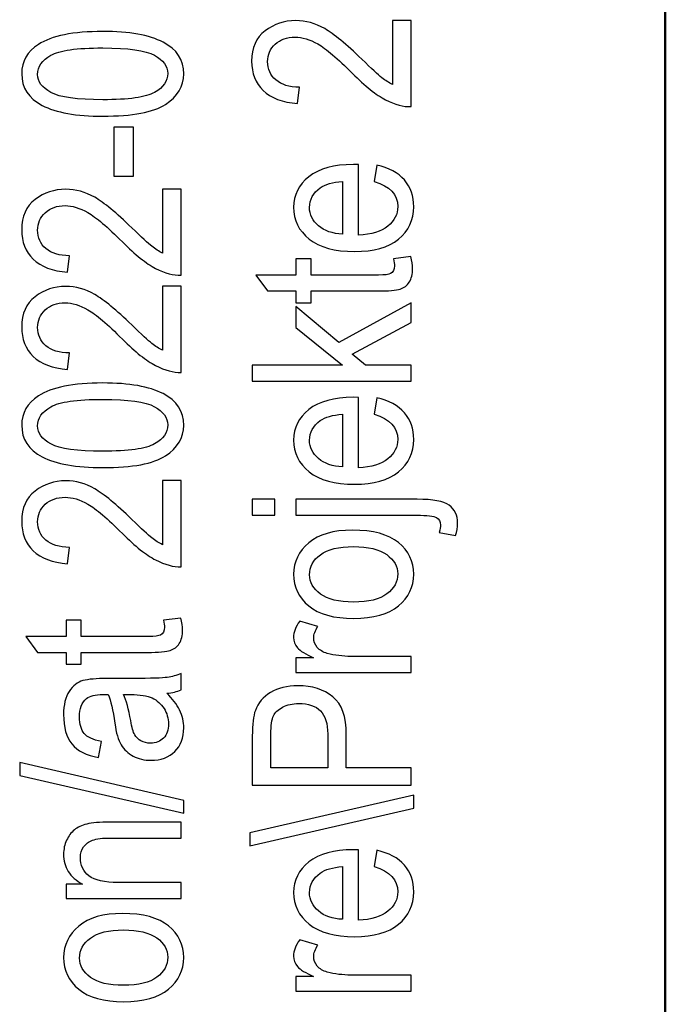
# Model space of a CAD drawing. Header units: centimetres. Extents: x -94 to 21, y -30 to 196.
# Tile 92 of 143: x -19.86 to -19.017, y 9.055 to 10.342. Entities that reach past the tile are written whole.
import ezdxf

# ---------------------------------------------------------------- set-up
doc = ezdxf.new("R2010")
doc.units = ezdxf.units.CM
doc.header["$MEASUREMENT"] = 0
doc.layers.add('Ebene 1', color=7, linetype='Continuous')

msp = doc.modelspace()

# ---------------------------------------------------------------- linework, layer by layer
at = {"layer": 'Ebene 1', "lineweight": 50}
msp.add_open_spline([(-19.01665, 6.89553), (-19.01665, 6.89553), (-19.01665, 35.5954), (-19.01665, 35.5954)], degree=3, dxfattribs=at)
at = {"layer": 'Ebene 1', "color": 136}
for points, knots in [([(-19.3733, 10.34121), (-19.3733, 10.34121), (-19.34896, 10.34121), (-19.34896, 10.34121), (-19.34896, 10.34121), (-19.34896, 10.22849), (-19.34896, 10.22849), (-19.35886, 10.2282), (-19.36997, 10.2312), (-19.38223, 10.23748), (-19.39445, 10.24375), (-19.40893, 10.25529), (-19.42564, 10.272), (-19.4451, 10.29156), (-19.46017, 10.30435), (-19.47079, 10.31039), (-19.48146, 10.31643), (-19.49136, 10.31947), (-19.50054, 10.31947), (-19.51111, 10.31947), (-19.51976, 10.31638), (-19.52642, 10.3102), (-19.53308, 10.30402), (-19.53642, 10.29639), (-19.53642, 10.28731), (-19.53642, 10.27755), (-19.53284, 10.26959), (-19.52565, 10.26336), (-19.51845, 10.25713), (-19.50812, 10.25399), (-19.49469, 10.25399), (-19.49469, 10.25399), (-19.4973, 10.23255), (-19.4973, 10.23255), (-19.5172, 10.23405), (-19.53217, 10.2397), (-19.54221, 10.2495), (-19.55225, 10.25925), (-19.55728, 10.2721), (-19.55728, 10.28808), (-19.55728, 10.30547), (-19.55143, 10.3186), (-19.53975, 10.32754), (-19.52801, 10.33648), (-19.51473, 10.34092), (-19.49981, 10.34092), (-19.48663, 10.34092), (-19.47398, 10.33744), (-19.46186, 10.33044), (-19.44969, 10.32344), (-19.43351, 10.3101), (-19.41328, 10.29054), (-19.40053, 10.27804), (-19.39184, 10.26997), (-19.3872, 10.26635), (-19.38257, 10.26268), (-19.37793, 10.25974), (-19.3733, 10.25747), (-19.3733, 10.25747), (-19.3733, 10.34121), (-19.3733, 10.34121)], [0, 0, 0, 0, 0.05, 0.05, 0.05, 0.1, 0.1, 0.1, 0.15, 0.15, 0.15, 0.2, 0.2, 0.2, 0.25, 0.25, 0.25, 0.3, 0.3, 0.3, 0.35, 0.35, 0.35, 0.4, 0.4, 0.4, 0.45, 0.45, 0.45, 0.5, 0.5, 0.5, 0.55, 0.55, 0.55, 0.6, 0.6, 0.6, 0.65, 0.65, 0.65, 0.7, 0.7, 0.7, 0.75, 0.75, 0.75, 0.8, 0.8, 0.8, 0.85, 0.85, 0.85, 0.9, 0.9, 0.9, 0.95, 0.95, 0.95, 1, 1, 1, 1]), ([(-19.75191, 10.21602), (-19.78668, 10.21602), (-19.81304, 10.22071), (-19.83096, 10.23007), (-19.84887, 10.23944), (-19.85786, 10.25325), (-19.85786, 10.2715), (-19.85786, 10.28768), (-19.85061, 10.30043), (-19.83608, 10.30975), (-19.8185, 10.32106), (-19.79045, 10.32671), (-19.75191, 10.32671), (-19.71729, 10.32671), (-19.69097, 10.32207), (-19.67301, 10.31274), (-19.65504, 10.30342), (-19.64606, 10.28956), (-19.64606, 10.27121), (-19.64606, 10.25504), (-19.65398, 10.24181), (-19.66982, 10.23147), (-19.68566, 10.22119), (-19.71304, 10.21602), (-19.75191, 10.21602)], [0, 0, 0, 0, 0.125, 0.125, 0.125, 0.25, 0.25, 0.25, 0.375, 0.375, 0.375, 0.5, 0.5, 0.5, 0.625, 0.625, 0.625, 0.75, 0.75, 0.75, 0.875, 0.875, 0.875, 1, 1, 1, 1]), ([(-19.75196, 10.23746), (-19.71825, 10.23746), (-19.69561, 10.2407), (-19.68416, 10.24712), (-19.67267, 10.25354), (-19.66692, 10.2618), (-19.66692, 10.27184), (-19.66692, 10.28136), (-19.67272, 10.28927), (-19.68436, 10.2957), (-19.69599, 10.30207), (-19.7185, 10.30526), (-19.75196, 10.30526), (-19.78581, 10.30526), (-19.80841, 10.30202), (-19.81985, 10.2956), (-19.8313, 10.28918), (-19.837, 10.28082), (-19.837, 10.27059), (-19.837, 10.26117), (-19.8312, 10.2533), (-19.81956, 10.24697), (-19.80793, 10.24065), (-19.78542, 10.23746), (-19.75196, 10.23746)], [0, 0, 0, 0, 0.125, 0.125, 0.125, 0.25, 0.25, 0.25, 0.375, 0.375, 0.375, 0.5, 0.5, 0.5, 0.625, 0.625, 0.625, 0.75, 0.75, 0.75, 0.875, 0.875, 0.875, 1, 1, 1, 1]), ([(-19.71183, 10.13778), (-19.71183, 10.13778), (-19.73733, 10.13778), (-19.73733, 10.13778), (-19.73733, 10.13778), (-19.73733, 10.20181), (-19.73733, 10.20181), (-19.73733, 10.20181), (-19.71183, 10.20181), (-19.71183, 10.20181), (-19.71183, 10.20181), (-19.71183, 10.13778), (-19.71183, 10.13778)], [0, 0, 0, 0, 0.25, 0.25, 0.25, 0.5, 0.5, 0.5, 0.75, 0.75, 0.75, 1, 1, 1, 1]), ([(-19.39706, 10.1307), (-19.39706, 10.1307), (-19.39387, 10.15214), (-19.39387, 10.15214), (-19.37788, 10.14856), (-19.36581, 10.14204), (-19.3577, 10.13268), (-19.34954, 10.12326), (-19.34548, 10.11162), (-19.34548, 10.09776), (-19.34548, 10.08027), (-19.3521, 10.06617), (-19.36538, 10.05536), (-19.37861, 10.04454), (-19.39773, 10.03913), (-19.42274, 10.03913), (-19.44868, 10.03913), (-19.46843, 10.04459), (-19.48209, 10.0555), (-19.49571, 10.06642), (-19.50252, 10.08018), (-19.50252, 10.09694), (-19.50252, 10.11288), (-19.49585, 10.12621), (-19.48248, 10.13688), (-19.4691, 10.1475), (-19.44974, 10.15286), (-19.42439, 10.15286), (-19.42439, 10.15286), (-19.41763, 10.15272), (-19.41763, 10.15272), (-19.41763, 10.15272), (-19.41763, 10.06057), (-19.41763, 10.06057), (-19.40068, 10.06144), (-19.38788, 10.06535), (-19.37929, 10.07235), (-19.37064, 10.07936), (-19.36634, 10.08787), (-19.36634, 10.09791), (-19.36634, 10.1136), (-19.37658, 10.12456), (-19.39706, 10.1307)], [0, 0, 0, 0, 0.0714286, 0.0714286, 0.0714286, 0.1428571, 0.1428571, 0.1428571, 0.2142857, 0.2142857, 0.2142857, 0.2857143, 0.2857143, 0.2857143, 0.3571429, 0.3571429, 0.3571429, 0.4285714, 0.4285714, 0.4285714, 0.5, 0.5, 0.5, 0.5714286, 0.5714286, 0.5714286, 0.6428571, 0.6428571, 0.6428571, 0.7142857, 0.7142857, 0.7142857, 0.7857143, 0.7857143, 0.7857143, 0.8571429, 0.8571429, 0.8571429, 0.9285714, 0.9285714, 0.9285714, 1, 1, 1, 1]), ([(-19.43849, 10.06183), (-19.43849, 10.06183), (-19.43849, 10.1307), (-19.43849, 10.1307), (-19.45152, 10.12973), (-19.46123, 10.12698), (-19.46765, 10.12234), (-19.47697, 10.11563), (-19.48166, 10.10708), (-19.48166, 10.0967), (-19.48166, 10.08733), (-19.47774, 10.07936), (-19.46997, 10.07274), (-19.4622, 10.06613), (-19.45172, 10.0625), (-19.43849, 10.06183)], [0, 0, 0, 0, 0.2, 0.2, 0.2, 0.4, 0.4, 0.4, 0.6, 0.6, 0.6, 0.8, 0.8, 0.8, 1, 1, 1, 1]), ([(-19.67388, 10.12083), (-19.67388, 10.12083), (-19.64954, 10.12083), (-19.64954, 10.12083), (-19.64954, 10.12083), (-19.64954, 10.00811), (-19.64954, 10.00811), (-19.65944, 10.00782), (-19.67055, 10.01082), (-19.68281, 10.0171), (-19.69503, 10.02337), (-19.70951, 10.03491), (-19.72622, 10.05162), (-19.74568, 10.07118), (-19.76075, 10.08397), (-19.77137, 10.09002), (-19.78204, 10.09606), (-19.79194, 10.0991), (-19.80112, 10.0991), (-19.81169, 10.0991), (-19.82034, 10.09601), (-19.827, 10.08983), (-19.83366, 10.08364), (-19.837, 10.07601), (-19.837, 10.06693), (-19.837, 10.05717), (-19.83342, 10.04921), (-19.82623, 10.04298), (-19.81903, 10.03675), (-19.8087, 10.03361), (-19.79527, 10.03361), (-19.79527, 10.03361), (-19.79788, 10.01217), (-19.79788, 10.01217), (-19.81778, 10.01367), (-19.83275, 10.01932), (-19.84279, 10.02912), (-19.85283, 10.03887), (-19.85786, 10.05172), (-19.85786, 10.0677), (-19.85786, 10.0851), (-19.85201, 10.09823), (-19.84033, 10.10716), (-19.82859, 10.1161), (-19.81531, 10.12054), (-19.80039, 10.12054), (-19.78721, 10.12054), (-19.77456, 10.11706), (-19.76244, 10.11006), (-19.75027, 10.10306), (-19.73409, 10.08973), (-19.71386, 10.07016), (-19.70111, 10.05766), (-19.69242, 10.04959), (-19.68778, 10.04597), (-19.68315, 10.0423), (-19.67851, 10.03936), (-19.67388, 10.03709), (-19.67388, 10.03709), (-19.67388, 10.12083), (-19.67388, 10.12083)], [0, 0, 0, 0, 0.05, 0.05, 0.05, 0.1, 0.1, 0.1, 0.15, 0.15, 0.15, 0.2, 0.2, 0.2, 0.25, 0.25, 0.25, 0.3, 0.3, 0.3, 0.35, 0.35, 0.35, 0.4, 0.4, 0.4, 0.45, 0.45, 0.45, 0.5, 0.5, 0.5, 0.55, 0.55, 0.55, 0.6, 0.6, 0.6, 0.65, 0.65, 0.65, 0.7, 0.7, 0.7, 0.75, 0.75, 0.75, 0.8, 0.8, 0.8, 0.85, 0.85, 0.85, 0.9, 0.9, 0.9, 0.95, 0.95, 0.95, 1, 1, 1, 1]), ([(-19.37185, 10.02957), (-19.37185, 10.02957), (-19.34925, 10.03247), (-19.34925, 10.03247), (-19.3477, 10.02667), (-19.34693, 10.02146), (-19.34693, 10.01682), (-19.34693, 10.00953), (-19.34838, 10.00369), (-19.35128, 9.9992), (-19.35413, 9.99476), (-19.35809, 9.99171), (-19.36311, 9.99007), (-19.36808, 9.98838), (-19.37808, 9.98756), (-19.393, 9.98756), (-19.393, 9.98756), (-19.47963, 9.98756), (-19.47963, 9.98756), (-19.47963, 9.98756), (-19.47963, 9.97221), (-19.47963, 9.97221), (-19.47963, 9.97221), (-19.49933, 9.97221), (-19.49933, 9.97221), (-19.49933, 9.97221), (-19.49933, 9.98756), (-19.49933, 9.98756), (-19.49933, 9.98756), (-19.53642, 9.98756), (-19.53642, 9.98756), (-19.53642, 9.98756), (-19.55177, 10.00842), (-19.55177, 10.00842), (-19.55177, 10.00842), (-19.49933, 10.00842), (-19.49933, 10.00842), (-19.49933, 10.00842), (-19.49933, 10.02957), (-19.49933, 10.02957), (-19.49933, 10.02957), (-19.47963, 10.02957), (-19.47963, 10.02957), (-19.47963, 10.02957), (-19.47963, 10.00842), (-19.47963, 10.00842), (-19.47963, 10.00842), (-19.39155, 10.00842), (-19.39155, 10.00842), (-19.38339, 10.00842), (-19.37817, 10.00905), (-19.37581, 10.01026), (-19.37238, 10.01204), (-19.37069, 10.01542), (-19.37069, 10.02035), (-19.37069, 10.02272), (-19.37108, 10.02581), (-19.37185, 10.02957)], [0, 0, 0, 0, 0.0526316, 0.0526316, 0.0526316, 0.1052632, 0.1052632, 0.1052632, 0.1578947, 0.1578947, 0.1578947, 0.2105263, 0.2105263, 0.2105263, 0.2631579, 0.2631579, 0.2631579, 0.3157895, 0.3157895, 0.3157895, 0.3684211, 0.3684211, 0.3684211, 0.4210526, 0.4210526, 0.4210526, 0.4736842, 0.4736842, 0.4736842, 0.5263158, 0.5263158, 0.5263158, 0.5789474, 0.5789474, 0.5789474, 0.6315789, 0.6315789, 0.6315789, 0.6842105, 0.6842105, 0.6842105, 0.7368421, 0.7368421, 0.7368421, 0.7894737, 0.7894737, 0.7894737, 0.8421053, 0.8421053, 0.8421053, 0.8947368, 0.8947368, 0.8947368, 0.9473684, 0.9473684, 0.9473684, 1, 1, 1, 1]), ([(-19.67388, 9.9938), (-19.67388, 9.9938), (-19.64954, 9.9938), (-19.64954, 9.9938), (-19.64954, 9.9938), (-19.64954, 9.88108), (-19.64954, 9.88108), (-19.65944, 9.88079), (-19.67055, 9.88379), (-19.68281, 9.89007), (-19.69503, 9.89634), (-19.70951, 9.90788), (-19.72622, 9.92459), (-19.74568, 9.94415), (-19.76075, 9.95694), (-19.77137, 9.96298), (-19.78204, 9.96903), (-19.79194, 9.97207), (-19.80112, 9.97207), (-19.81169, 9.97207), (-19.82034, 9.96898), (-19.827, 9.96279), (-19.83366, 9.95661), (-19.837, 9.94898), (-19.837, 9.9399), (-19.837, 9.93014), (-19.83342, 9.92218), (-19.82623, 9.91595), (-19.81903, 9.90972), (-19.8087, 9.90658), (-19.79527, 9.90658), (-19.79527, 9.90658), (-19.79788, 9.88514), (-19.79788, 9.88514), (-19.81778, 9.88664), (-19.83275, 9.89229), (-19.84279, 9.90209), (-19.85283, 9.91184), (-19.85786, 9.92469), (-19.85786, 9.94067), (-19.85786, 9.95806), (-19.85201, 9.9712), (-19.84033, 9.98013), (-19.82859, 9.98907), (-19.81531, 9.99351), (-19.80039, 9.99351), (-19.78721, 9.99351), (-19.77456, 9.99003), (-19.76244, 9.98303), (-19.75027, 9.97603), (-19.73409, 9.96269), (-19.71386, 9.94313), (-19.70111, 9.93063), (-19.69242, 9.92256), (-19.68778, 9.91894), (-19.68315, 9.91527), (-19.67851, 9.91233), (-19.67388, 9.91006), (-19.67388, 9.91006), (-19.67388, 9.9938), (-19.67388, 9.9938)], [0, 0, 0, 0, 0.05, 0.05, 0.05, 0.1, 0.1, 0.1, 0.15, 0.15, 0.15, 0.2, 0.2, 0.2, 0.25, 0.25, 0.25, 0.3, 0.3, 0.3, 0.35, 0.35, 0.35, 0.4, 0.4, 0.4, 0.45, 0.45, 0.45, 0.5, 0.5, 0.5, 0.55, 0.55, 0.55, 0.6, 0.6, 0.6, 0.65, 0.65, 0.65, 0.7, 0.7, 0.7, 0.75, 0.75, 0.75, 0.8, 0.8, 0.8, 0.85, 0.85, 0.85, 0.9, 0.9, 0.9, 0.95, 0.95, 0.95, 1, 1, 1, 1]), ([(-19.34896, 9.86976), (-19.34896, 9.86976), (-19.55641, 9.86976), (-19.55641, 9.86976), (-19.55641, 9.86976), (-19.55641, 9.89062), (-19.55641, 9.89062), (-19.55641, 9.89062), (-19.43858, 9.89062), (-19.43858, 9.89062), (-19.43858, 9.89062), (-19.49933, 9.94001), (-19.49933, 9.94001), (-19.49933, 9.94001), (-19.49933, 9.9672), (-19.49933, 9.9672), (-19.49933, 9.9672), (-19.44351, 9.92007), (-19.44351, 9.92007), (-19.44351, 9.92007), (-19.34896, 9.97189), (-19.34896, 9.97189), (-19.34896, 9.97189), (-19.34896, 9.94629), (-19.34896, 9.94629), (-19.34896, 9.94629), (-19.42584, 9.90515), (-19.42584, 9.90515), (-19.42584, 9.90515), (-19.4086, 9.89062), (-19.4086, 9.89062), (-19.4086, 9.89062), (-19.34896, 9.89062), (-19.34896, 9.89062), (-19.34896, 9.89062), (-19.34896, 9.86976), (-19.34896, 9.86976)], [0, 0, 0, 0, 0.0833333, 0.0833333, 0.0833333, 0.1666667, 0.1666667, 0.1666667, 0.25, 0.25, 0.25, 0.3333333, 0.3333333, 0.3333333, 0.4166667, 0.4166667, 0.4166667, 0.5, 0.5, 0.5, 0.5833333, 0.5833333, 0.5833333, 0.6666667, 0.6666667, 0.6666667, 0.75, 0.75, 0.75, 0.8333333, 0.8333333, 0.8333333, 0.9166667, 0.9166667, 0.9166667, 1, 1, 1, 1]), ([(-19.75191, 9.75666), (-19.78668, 9.75666), (-19.81304, 9.76135), (-19.83096, 9.77071), (-19.84887, 9.78008), (-19.85786, 9.79389), (-19.85786, 9.81214), (-19.85786, 9.82832), (-19.85061, 9.84107), (-19.83608, 9.8504), (-19.8185, 9.8617), (-19.79045, 9.86735), (-19.75191, 9.86735), (-19.71729, 9.86735), (-19.69097, 9.86271), (-19.67301, 9.85339), (-19.65504, 9.84406), (-19.64606, 9.8302), (-19.64606, 9.81185), (-19.64606, 9.79568), (-19.65398, 9.78245), (-19.66982, 9.77211), (-19.68566, 9.76183), (-19.71304, 9.75666), (-19.75191, 9.75666)], [0, 0, 0, 0, 0.125, 0.125, 0.125, 0.25, 0.25, 0.25, 0.375, 0.375, 0.375, 0.5, 0.5, 0.5, 0.625, 0.625, 0.625, 0.75, 0.75, 0.75, 0.875, 0.875, 0.875, 1, 1, 1, 1]), ([(-19.75196, 9.7781), (-19.71825, 9.7781), (-19.69561, 9.78134), (-19.68416, 9.78776), (-19.67267, 9.79418), (-19.66692, 9.80244), (-19.66692, 9.81248), (-19.66692, 9.822), (-19.67272, 9.82991), (-19.68436, 9.83634), (-19.69599, 9.84271), (-19.7185, 9.8459), (-19.75196, 9.8459), (-19.78581, 9.8459), (-19.80841, 9.84266), (-19.81985, 9.83624), (-19.8313, 9.82982), (-19.837, 9.82146), (-19.837, 9.81123), (-19.837, 9.80181), (-19.8312, 9.79394), (-19.81956, 9.78761), (-19.80793, 9.78129), (-19.78542, 9.7781), (-19.75196, 9.7781)], [0, 0, 0, 0, 0.125, 0.125, 0.125, 0.25, 0.25, 0.25, 0.375, 0.375, 0.375, 0.5, 0.5, 0.5, 0.625, 0.625, 0.625, 0.75, 0.75, 0.75, 0.875, 0.875, 0.875, 1, 1, 1, 1]), ([(-19.39706, 9.82646), (-19.39706, 9.82646), (-19.39387, 9.8479), (-19.39387, 9.8479), (-19.37788, 9.84432), (-19.36581, 9.8378), (-19.3577, 9.82844), (-19.34954, 9.81902), (-19.34548, 9.80738), (-19.34548, 9.79352), (-19.34548, 9.77604), (-19.3521, 9.76194), (-19.36538, 9.75113), (-19.37861, 9.74031), (-19.39773, 9.7349), (-19.42274, 9.7349), (-19.44868, 9.7349), (-19.46843, 9.74036), (-19.48209, 9.75127), (-19.49571, 9.76219), (-19.50252, 9.77595), (-19.50252, 9.7927), (-19.50252, 9.80864), (-19.49585, 9.82197), (-19.48248, 9.83264), (-19.4691, 9.84326), (-19.44974, 9.84862), (-19.42439, 9.84862), (-19.42439, 9.84862), (-19.41763, 9.84848), (-19.41763, 9.84848), (-19.41763, 9.84848), (-19.41763, 9.75634), (-19.41763, 9.75634), (-19.40068, 9.75721), (-19.38788, 9.76112), (-19.37929, 9.76812), (-19.37064, 9.77513), (-19.36634, 9.78363), (-19.36634, 9.79367), (-19.36634, 9.80936), (-19.37658, 9.82032), (-19.39706, 9.82646)], [0, 0, 0, 0, 0.0714286, 0.0714286, 0.0714286, 0.1428571, 0.1428571, 0.1428571, 0.2142857, 0.2142857, 0.2142857, 0.2857143, 0.2857143, 0.2857143, 0.3571429, 0.3571429, 0.3571429, 0.4285714, 0.4285714, 0.4285714, 0.5, 0.5, 0.5, 0.5714286, 0.5714286, 0.5714286, 0.6428571, 0.6428571, 0.6428571, 0.7142857, 0.7142857, 0.7142857, 0.7857143, 0.7857143, 0.7857143, 0.8571429, 0.8571429, 0.8571429, 0.9285714, 0.9285714, 0.9285714, 1, 1, 1, 1]), ([(-19.43849, 9.7576), (-19.43849, 9.7576), (-19.43849, 9.82646), (-19.43849, 9.82646), (-19.45152, 9.82549), (-19.46123, 9.82274), (-19.46765, 9.8181), (-19.47697, 9.81139), (-19.48166, 9.80284), (-19.48166, 9.79246), (-19.48166, 9.78309), (-19.47774, 9.77513), (-19.46997, 9.76851), (-19.4622, 9.7619), (-19.45172, 9.75827), (-19.43849, 9.7576)], [0, 0, 0, 0, 0.2, 0.2, 0.2, 0.4, 0.4, 0.4, 0.6, 0.6, 0.6, 0.8, 0.8, 0.8, 1, 1, 1, 1]), ([(-19.67388, 9.73974), (-19.67388, 9.73974), (-19.64954, 9.73974), (-19.64954, 9.73974), (-19.64954, 9.73974), (-19.64954, 9.62702), (-19.64954, 9.62702), (-19.65944, 9.62673), (-19.67055, 9.62973), (-19.68281, 9.63601), (-19.69503, 9.64228), (-19.70951, 9.65382), (-19.72622, 9.67053), (-19.74568, 9.69009), (-19.76075, 9.70288), (-19.77137, 9.70892), (-19.78204, 9.71496), (-19.79194, 9.718), (-19.80112, 9.718), (-19.81169, 9.718), (-19.82034, 9.71491), (-19.827, 9.70873), (-19.83366, 9.70255), (-19.837, 9.69492), (-19.837, 9.68584), (-19.837, 9.67608), (-19.83342, 9.66812), (-19.82623, 9.66189), (-19.81903, 9.65566), (-19.8087, 9.65252), (-19.79527, 9.65252), (-19.79527, 9.65252), (-19.79788, 9.63108), (-19.79788, 9.63108), (-19.81778, 9.63258), (-19.83275, 9.63823), (-19.84279, 9.64803), (-19.85283, 9.65778), (-19.85786, 9.67063), (-19.85786, 9.68661), (-19.85786, 9.704), (-19.85201, 9.71713), (-19.84033, 9.72606), (-19.82859, 9.73501), (-19.81531, 9.73945), (-19.80039, 9.73945), (-19.78721, 9.73945), (-19.77456, 9.73597), (-19.76244, 9.72896), (-19.75027, 9.72196), (-19.73409, 9.70863), (-19.71386, 9.68907), (-19.70111, 9.67657), (-19.69242, 9.6685), (-19.68778, 9.66488), (-19.68315, 9.66121), (-19.67851, 9.65827), (-19.67388, 9.656), (-19.67388, 9.656), (-19.67388, 9.73974), (-19.67388, 9.73974)], [0, 0, 0, 0, 0.05, 0.05, 0.05, 0.1, 0.1, 0.1, 0.15, 0.15, 0.15, 0.2, 0.2, 0.2, 0.25, 0.25, 0.25, 0.3, 0.3, 0.3, 0.35, 0.35, 0.35, 0.4, 0.4, 0.4, 0.45, 0.45, 0.45, 0.5, 0.5, 0.5, 0.55, 0.55, 0.55, 0.6, 0.6, 0.6, 0.65, 0.65, 0.65, 0.7, 0.7, 0.7, 0.75, 0.75, 0.75, 0.8, 0.8, 0.8, 0.85, 0.85, 0.85, 0.9, 0.9, 0.9, 0.95, 0.95, 0.95, 1, 1, 1, 1]), ([(-19.52714, 9.69446), (-19.52714, 9.69446), (-19.55641, 9.69446), (-19.55641, 9.69446), (-19.55641, 9.69446), (-19.55641, 9.71532), (-19.55641, 9.71532), (-19.55641, 9.71532), (-19.52714, 9.71532), (-19.52714, 9.71532), (-19.52714, 9.71532), (-19.52714, 9.69446), (-19.52714, 9.69446)], [0, 0, 0, 0, 0.25, 0.25, 0.25, 0.5, 0.5, 0.5, 0.75, 0.75, 0.75, 1, 1, 1, 1]), ([(-19.29072, 9.6678), (-19.29072, 9.6678), (-19.31241, 9.67186), (-19.31241, 9.67186), (-19.3111, 9.67601), (-19.31043, 9.67929), (-19.31043, 9.68166), (-19.31043, 9.6861), (-19.31216, 9.68939), (-19.31564, 9.69141), (-19.31917, 9.69344), (-19.32771, 9.69446), (-19.34143, 9.69446), (-19.34143, 9.69446), (-19.49933, 9.69446), (-19.49933, 9.69446), (-19.49933, 9.69446), (-19.49933, 9.71532), (-19.49933, 9.71532), (-19.49933, 9.71532), (-19.3409, 9.71532), (-19.3409, 9.71532), (-19.32042, 9.71532), (-19.30651, 9.71271), (-19.29917, 9.70745), (-19.29179, 9.70218), (-19.28812, 9.69446), (-19.28812, 9.68432), (-19.28812, 9.67862), (-19.28899, 9.67311), (-19.29072, 9.6678)], [0, 0, 0, 0, 0.1, 0.1, 0.1, 0.2, 0.2, 0.2, 0.3, 0.3, 0.3, 0.4, 0.4, 0.4, 0.5, 0.5, 0.5, 0.6, 0.6, 0.6, 0.7, 0.7, 0.7, 0.8, 0.8, 0.8, 0.9, 0.9, 0.9, 1, 1, 1, 1]), ([(-19.424, 9.5596), (-19.44993, 9.5596), (-19.46949, 9.56506), (-19.48272, 9.57592), (-19.4959, 9.58679), (-19.50252, 9.6006), (-19.50252, 9.61727), (-19.50252, 9.63369), (-19.4959, 9.64735), (-19.48272, 9.65841), (-19.46949, 9.66942), (-19.45046, 9.67493), (-19.42555, 9.67493), (-19.3986, 9.67493), (-19.37851, 9.66952), (-19.36528, 9.65865), (-19.3521, 9.64784), (-19.34548, 9.63403), (-19.34548, 9.61727), (-19.34548, 9.60079), (-19.3521, 9.58703), (-19.36538, 9.57607), (-19.37861, 9.56511), (-19.39817, 9.5596), (-19.424, 9.5596)], [0, 0, 0, 0, 0.125, 0.125, 0.125, 0.25, 0.25, 0.25, 0.375, 0.375, 0.375, 0.5, 0.5, 0.5, 0.625, 0.625, 0.625, 0.75, 0.75, 0.75, 0.875, 0.875, 0.875, 1, 1, 1, 1]), ([(-19.4241, 9.58104), (-19.40459, 9.58104), (-19.3901, 9.58457), (-19.38059, 9.59162), (-19.37108, 9.59867), (-19.36634, 9.60741), (-19.36634, 9.61785), (-19.36634, 9.6276), (-19.37112, 9.63601), (-19.38073, 9.64301), (-19.39034, 9.65001), (-19.40478, 9.65349), (-19.4241, 9.65349), (-19.44346, 9.65349), (-19.4579, 9.64996), (-19.46741, 9.64291), (-19.47692, 9.63586), (-19.48166, 9.62712), (-19.48166, 9.61669), (-19.48166, 9.60683), (-19.47688, 9.59843), (-19.46731, 9.59147), (-19.4578, 9.58452), (-19.44336, 9.58104), (-19.4241, 9.58104)], [0, 0, 0, 0, 0.125, 0.125, 0.125, 0.25, 0.25, 0.25, 0.375, 0.375, 0.375, 0.5, 0.5, 0.5, 0.625, 0.625, 0.625, 0.75, 0.75, 0.75, 0.875, 0.875, 0.875, 1, 1, 1, 1]), ([(-19.67243, 9.55722), (-19.67243, 9.55722), (-19.64983, 9.56012), (-19.64983, 9.56012), (-19.64828, 9.55432), (-19.64751, 9.54911), (-19.64751, 9.54447), (-19.64751, 9.53718), (-19.64896, 9.53134), (-19.65186, 9.52685), (-19.65471, 9.52241), (-19.65867, 9.51936), (-19.66369, 9.51772), (-19.66866, 9.51603), (-19.67866, 9.51521), (-19.69358, 9.51521), (-19.69358, 9.51521), (-19.78021, 9.51521), (-19.78021, 9.51521), (-19.78021, 9.51521), (-19.78021, 9.49986), (-19.78021, 9.49986), (-19.78021, 9.49986), (-19.79991, 9.49986), (-19.79991, 9.49986), (-19.79991, 9.49986), (-19.79991, 9.51521), (-19.79991, 9.51521), (-19.79991, 9.51521), (-19.837, 9.51521), (-19.837, 9.51521), (-19.837, 9.51521), (-19.85235, 9.53607), (-19.85235, 9.53607), (-19.85235, 9.53607), (-19.79991, 9.53607), (-19.79991, 9.53607), (-19.79991, 9.53607), (-19.79991, 9.55722), (-19.79991, 9.55722), (-19.79991, 9.55722), (-19.78021, 9.55722), (-19.78021, 9.55722), (-19.78021, 9.55722), (-19.78021, 9.53607), (-19.78021, 9.53607), (-19.78021, 9.53607), (-19.69213, 9.53607), (-19.69213, 9.53607), (-19.68397, 9.53607), (-19.67875, 9.5367), (-19.67639, 9.53791), (-19.67296, 9.53969), (-19.67127, 9.54307), (-19.67127, 9.548), (-19.67127, 9.55037), (-19.67166, 9.55346), (-19.67243, 9.55722)], [0, 0, 0, 0, 0.0526316, 0.0526316, 0.0526316, 0.1052632, 0.1052632, 0.1052632, 0.1578947, 0.1578947, 0.1578947, 0.2105263, 0.2105263, 0.2105263, 0.2631579, 0.2631579, 0.2631579, 0.3157895, 0.3157895, 0.3157895, 0.3684211, 0.3684211, 0.3684211, 0.4210526, 0.4210526, 0.4210526, 0.4736842, 0.4736842, 0.4736842, 0.5263158, 0.5263158, 0.5263158, 0.5789474, 0.5789474, 0.5789474, 0.6315789, 0.6315789, 0.6315789, 0.6842105, 0.6842105, 0.6842105, 0.7368421, 0.7368421, 0.7368421, 0.7894737, 0.7894737, 0.7894737, 0.8421053, 0.8421053, 0.8421053, 0.8947368, 0.8947368, 0.8947368, 0.9473684, 0.9473684, 0.9473684, 1, 1, 1, 1]), ([(-19.34896, 9.48913), (-19.34896, 9.48913), (-19.49933, 9.48913), (-19.49933, 9.48913), (-19.49933, 9.48913), (-19.49933, 9.50797), (-19.49933, 9.50797), (-19.49933, 9.50797), (-19.4763, 9.50797), (-19.4763, 9.50797), (-19.48687, 9.5128), (-19.49387, 9.51719), (-19.49735, 9.5212), (-19.50078, 9.52521), (-19.50252, 9.5297), (-19.50252, 9.53472), (-19.50252, 9.54167), (-19.49981, 9.54882), (-19.4944, 9.55606), (-19.4944, 9.55606), (-19.47065, 9.54911), (-19.47065, 9.54911), (-19.47432, 9.54389), (-19.47615, 9.53887), (-19.47615, 9.53395), (-19.47615, 9.5295), (-19.47461, 9.52545), (-19.47147, 9.52178), (-19.46838, 9.51806), (-19.46403, 9.51545), (-19.45848, 9.51396), (-19.44877, 9.5113), (-19.43849, 9.51), (-19.42753, 9.51), (-19.42753, 9.51), (-19.34896, 9.51), (-19.34896, 9.51), (-19.34896, 9.51), (-19.34896, 9.48913), (-19.34896, 9.48913)], [0, 0, 0, 0, 0.0769231, 0.0769231, 0.0769231, 0.1538462, 0.1538462, 0.1538462, 0.2307692, 0.2307692, 0.2307692, 0.3076923, 0.3076923, 0.3076923, 0.3846154, 0.3846154, 0.3846154, 0.4615385, 0.4615385, 0.4615385, 0.5384615, 0.5384615, 0.5384615, 0.6153846, 0.6153846, 0.6153846, 0.6923077, 0.6923077, 0.6923077, 0.7692308, 0.7692308, 0.7692308, 0.8461538, 0.8461538, 0.8461538, 0.9230769, 0.9230769, 0.9230769, 1, 1, 1, 1]), ([(-19.66803, 9.46174), (-19.66074, 9.45474), (-19.65529, 9.4475), (-19.65162, 9.43996), (-19.6479, 9.43238), (-19.64606, 9.42456), (-19.64606, 9.41645), (-19.64606, 9.4036), (-19.64993, 9.39336), (-19.6577, 9.38574), (-19.66543, 9.37805), (-19.67586, 9.37423), (-19.68899, 9.37423), (-19.69768, 9.37423), (-19.70536, 9.37602), (-19.71207, 9.37964), (-19.71879, 9.38322), (-19.72405, 9.38815), (-19.72782, 9.39438), (-19.73158, 9.40061), (-19.73438, 9.41007), (-19.73617, 9.42272), (-19.73858, 9.43972), (-19.74148, 9.45223), (-19.74486, 9.46015), (-19.74486, 9.46015), (-19.75138, 9.46029), (-19.75138, 9.46029), (-19.76171, 9.46029), (-19.76896, 9.45846), (-19.77316, 9.45479), (-19.77919, 9.44962), (-19.78224, 9.44165), (-19.78224, 9.43093), (-19.78224, 9.42123), (-19.78021, 9.41398), (-19.7762, 9.40915), (-19.77219, 9.40437), (-19.76461, 9.40085), (-19.75355, 9.39858), (-19.75355, 9.39858), (-19.75732, 9.37771), (-19.75732, 9.37771), (-19.7733, 9.38065), (-19.78489, 9.38656), (-19.79218, 9.39549), (-19.79948, 9.40442), (-19.8031, 9.41722), (-19.8031, 9.43383), (-19.8031, 9.44677), (-19.80068, 9.45691), (-19.79581, 9.4643), (-19.79098, 9.47164), (-19.78494, 9.47632), (-19.77779, 9.47826), (-19.7706, 9.48019), (-19.76017, 9.48115), (-19.74641, 9.48115), (-19.74641, 9.48115), (-19.71246, 9.48115), (-19.71246, 9.48115), (-19.6887, 9.48115), (-19.67373, 9.48159), (-19.66755, 9.4825), (-19.66142, 9.48337), (-19.65538, 9.48516), (-19.64954, 9.48782), (-19.64954, 9.48782), (-19.64954, 9.46609), (-19.64954, 9.46609), (-19.65471, 9.46387), (-19.66089, 9.46242), (-19.66803, 9.46174)], [0, 0, 0, 0, 0.0416667, 0.0416667, 0.0416667, 0.0833333, 0.0833333, 0.0833333, 0.125, 0.125, 0.125, 0.1666667, 0.1666667, 0.1666667, 0.2083333, 0.2083333, 0.2083333, 0.25, 0.25, 0.25, 0.2916667, 0.2916667, 0.2916667, 0.3333333, 0.3333333, 0.3333333, 0.375, 0.375, 0.375, 0.4166667, 0.4166667, 0.4166667, 0.4583333, 0.4583333, 0.4583333, 0.5, 0.5, 0.5, 0.5416667, 0.5416667, 0.5416667, 0.5833333, 0.5833333, 0.5833333, 0.625, 0.625, 0.625, 0.6666667, 0.6666667, 0.6666667, 0.7083333, 0.7083333, 0.7083333, 0.75, 0.75, 0.75, 0.7916667, 0.7916667, 0.7916667, 0.8333333, 0.8333333, 0.8333333, 0.875, 0.875, 0.875, 0.9166667, 0.9166667, 0.9166667, 0.9583333, 0.9583333, 0.9583333, 1, 1, 1, 1]), ([(-19.34896, 9.34178), (-19.34896, 9.34178), (-19.55641, 9.34178), (-19.55641, 9.34178), (-19.55641, 9.34178), (-19.55641, 9.40592), (-19.55641, 9.40592), (-19.55641, 9.42103), (-19.5551, 9.43214), (-19.55245, 9.43934), (-19.54887, 9.44914), (-19.54226, 9.45696), (-19.53255, 9.4628), (-19.52285, 9.46865), (-19.51092, 9.47159), (-19.49682, 9.47159), (-19.47818, 9.47159), (-19.46297, 9.46681), (-19.45123, 9.4573), (-19.43945, 9.44779), (-19.43356, 9.43132), (-19.43356, 9.40795), (-19.43356, 9.40795), (-19.43356, 9.36438), (-19.43356, 9.36438), (-19.43356, 9.36438), (-19.34896, 9.36438), (-19.34896, 9.36438), (-19.34896, 9.36438), (-19.34896, 9.34178), (-19.34896, 9.34178)], [0, 0, 0, 0, 0.1, 0.1, 0.1, 0.2, 0.2, 0.2, 0.3, 0.3, 0.3, 0.4, 0.4, 0.4, 0.5, 0.5, 0.5, 0.6, 0.6, 0.6, 0.7, 0.7, 0.7, 0.8, 0.8, 0.8, 0.9, 0.9, 0.9, 1, 1, 1, 1]), ([(-19.72487, 9.46015), (-19.7211, 9.45252), (-19.71792, 9.44112), (-19.71531, 9.42601), (-19.71381, 9.41722), (-19.71207, 9.41109), (-19.71014, 9.40761), (-19.70821, 9.40408), (-19.70546, 9.40138), (-19.70193, 9.39945), (-19.69841, 9.39752), (-19.6943, 9.39655), (-19.68967, 9.39655), (-19.68252, 9.39655), (-19.67677, 9.39877), (-19.67248, 9.40322), (-19.66818, 9.40766), (-19.66605, 9.41379), (-19.66605, 9.42161), (-19.66605, 9.4291), (-19.66799, 9.43586), (-19.67185, 9.44194), (-19.67571, 9.44803), (-19.68088, 9.45261), (-19.68735, 9.45561), (-19.69377, 9.45865), (-19.70319, 9.46015), (-19.71555, 9.46015), (-19.71555, 9.46015), (-19.72487, 9.46015), (-19.72487, 9.46015)], [0, 0, 0, 0, 0.1, 0.1, 0.1, 0.2, 0.2, 0.2, 0.3, 0.3, 0.3, 0.4, 0.4, 0.4, 0.5, 0.5, 0.5, 0.6, 0.6, 0.6, 0.7, 0.7, 0.7, 0.8, 0.8, 0.8, 0.9, 0.9, 0.9, 1, 1, 1, 1]), ([(-19.4579, 9.36438), (-19.4579, 9.36438), (-19.4579, 9.40838), (-19.4579, 9.40838), (-19.4579, 9.42224), (-19.46104, 9.43238), (-19.46731, 9.4388), (-19.47359, 9.44523), (-19.48306, 9.44841), (-19.49571, 9.44841), (-19.50392, 9.44841), (-19.51092, 9.44682), (-19.51676, 9.44368), (-19.52265, 9.44049), (-19.52666, 9.43668), (-19.52883, 9.43224), (-19.53101, 9.42775), (-19.53207, 9.41963), (-19.53207, 9.40795), (-19.53207, 9.40795), (-19.53207, 9.36438), (-19.53207, 9.36438), (-19.53207, 9.36438), (-19.4579, 9.36438), (-19.4579, 9.36438)], [0, 0, 0, 0, 0.125, 0.125, 0.125, 0.25, 0.25, 0.25, 0.375, 0.375, 0.375, 0.5, 0.5, 0.5, 0.625, 0.625, 0.625, 0.75, 0.75, 0.75, 0.875, 0.875, 0.875, 1, 1, 1, 1]), ([(-19.64606, 9.30487), (-19.64606, 9.30487), (-19.86046, 9.35441), (-19.86046, 9.35441), (-19.86046, 9.35441), (-19.86046, 9.37136), (-19.86046, 9.37136), (-19.86046, 9.37136), (-19.64606, 9.32182), (-19.64606, 9.32182), (-19.64606, 9.32182), (-19.64606, 9.30487), (-19.64606, 9.30487)], [0, 0, 0, 0, 0.25, 0.25, 0.25, 0.5, 0.5, 0.5, 0.75, 0.75, 0.75, 1, 1, 1, 1]), ([(-19.34548, 9.31168), (-19.34548, 9.31168), (-19.55988, 9.26256), (-19.55988, 9.26256), (-19.55988, 9.26256), (-19.55988, 9.27952), (-19.55988, 9.27952), (-19.55988, 9.27952), (-19.34548, 9.32863), (-19.34548, 9.32863), (-19.34548, 9.32863), (-19.34548, 9.31168), (-19.34548, 9.31168)], [0, 0, 0, 0, 0.25, 0.25, 0.25, 0.5, 0.5, 0.5, 0.75, 0.75, 0.75, 1, 1, 1, 1]), ([(-19.64954, 9.19349), (-19.64954, 9.19349), (-19.79991, 9.19349), (-19.79991, 9.19349), (-19.79991, 9.19349), (-19.79991, 9.21232), (-19.79991, 9.21232), (-19.79991, 9.21232), (-19.77837, 9.21232), (-19.77837, 9.21232), (-19.78668, 9.21686), (-19.79286, 9.22236), (-19.79696, 9.22888), (-19.80107, 9.23545), (-19.8031, 9.24293), (-19.8031, 9.25138), (-19.8031, 9.258), (-19.80179, 9.26409), (-19.79919, 9.26969), (-19.79663, 9.2753), (-19.79325, 9.27979), (-19.78904, 9.28322), (-19.78484, 9.28664), (-19.77939, 9.2892), (-19.77268, 9.29089), (-19.76601, 9.29258), (-19.75573, 9.29345), (-19.74187, 9.29345), (-19.74187, 9.29345), (-19.64954, 9.29345), (-19.64954, 9.29345), (-19.64954, 9.29345), (-19.64954, 9.27259), (-19.64954, 9.27259), (-19.64954, 9.27259), (-19.7409, 9.27259), (-19.7409, 9.27259), (-19.75196, 9.27259), (-19.76002, 9.27167), (-19.76509, 9.26979), (-19.77016, 9.26791), (-19.77412, 9.26496), (-19.77692, 9.26094), (-19.77968, 9.25694), (-19.78108, 9.25235), (-19.78108, 9.24704), (-19.78108, 9.23709), (-19.77736, 9.22917), (-19.76992, 9.22323), (-19.76244, 9.21729), (-19.74969, 9.21435), (-19.73158, 9.21435), (-19.73158, 9.21435), (-19.64954, 9.21435), (-19.64954, 9.21435), (-19.64954, 9.21435), (-19.64954, 9.19349), (-19.64954, 9.19349)], [0, 0, 0, 0, 0.0526316, 0.0526316, 0.0526316, 0.1052632, 0.1052632, 0.1052632, 0.1578947, 0.1578947, 0.1578947, 0.2105263, 0.2105263, 0.2105263, 0.2631579, 0.2631579, 0.2631579, 0.3157895, 0.3157895, 0.3157895, 0.3684211, 0.3684211, 0.3684211, 0.4210526, 0.4210526, 0.4210526, 0.4736842, 0.4736842, 0.4736842, 0.5263158, 0.5263158, 0.5263158, 0.5789474, 0.5789474, 0.5789474, 0.6315789, 0.6315789, 0.6315789, 0.6842105, 0.6842105, 0.6842105, 0.7368421, 0.7368421, 0.7368421, 0.7894737, 0.7894737, 0.7894737, 0.8421053, 0.8421053, 0.8421053, 0.8947368, 0.8947368, 0.8947368, 0.9473684, 0.9473684, 0.9473684, 1, 1, 1, 1]), ([(-19.39706, 9.23521), (-19.39706, 9.23521), (-19.39387, 9.25665), (-19.39387, 9.25665), (-19.37788, 9.25307), (-19.36581, 9.24655), (-19.3577, 9.23719), (-19.34954, 9.22777), (-19.34548, 9.21613), (-19.34548, 9.20227), (-19.34548, 9.18479), (-19.3521, 9.17069), (-19.36538, 9.15988), (-19.37861, 9.14906), (-19.39773, 9.14364), (-19.42274, 9.14364), (-19.44868, 9.14364), (-19.46843, 9.14911), (-19.48209, 9.16002), (-19.49571, 9.17094), (-19.50252, 9.1847), (-19.50252, 9.20145), (-19.50252, 9.21739), (-19.49585, 9.23072), (-19.48248, 9.24139), (-19.4691, 9.25201), (-19.44974, 9.25737), (-19.42439, 9.25737), (-19.42439, 9.25737), (-19.41763, 9.25723), (-19.41763, 9.25723), (-19.41763, 9.25723), (-19.41763, 9.16509), (-19.41763, 9.16509), (-19.40068, 9.16596), (-19.38788, 9.16987), (-19.37929, 9.17687), (-19.37064, 9.18388), (-19.36634, 9.19238), (-19.36634, 9.20242), (-19.36634, 9.21811), (-19.37658, 9.22907), (-19.39706, 9.23521)], [0, 0, 0, 0, 0.0714286, 0.0714286, 0.0714286, 0.1428571, 0.1428571, 0.1428571, 0.2142857, 0.2142857, 0.2142857, 0.2857143, 0.2857143, 0.2857143, 0.3571429, 0.3571429, 0.3571429, 0.4285714, 0.4285714, 0.4285714, 0.5, 0.5, 0.5, 0.5714286, 0.5714286, 0.5714286, 0.6428571, 0.6428571, 0.6428571, 0.7142857, 0.7142857, 0.7142857, 0.7857143, 0.7857143, 0.7857143, 0.8571429, 0.8571429, 0.8571429, 0.9285714, 0.9285714, 0.9285714, 1, 1, 1, 1]), ([(-19.43849, 9.16635), (-19.43849, 9.16635), (-19.43849, 9.23521), (-19.43849, 9.23521), (-19.45152, 9.23424), (-19.46123, 9.23149), (-19.46765, 9.22685), (-19.47697, 9.22014), (-19.48166, 9.21159), (-19.48166, 9.20121), (-19.48166, 9.19184), (-19.47774, 9.18388), (-19.46997, 9.17726), (-19.4622, 9.17065), (-19.45172, 9.16702), (-19.43849, 9.16635)], [0, 0, 0, 0, 0.2, 0.2, 0.2, 0.4, 0.4, 0.4, 0.6, 0.6, 0.6, 0.8, 0.8, 0.8, 1, 1, 1, 1]), ([(-19.72458, 9.05863), (-19.75051, 9.05863), (-19.77007, 9.06409), (-19.7833, 9.07495), (-19.79648, 9.08582), (-19.8031, 9.09963), (-19.8031, 9.11629), (-19.8031, 9.13271), (-19.79648, 9.14638), (-19.7833, 9.15744), (-19.77007, 9.16845), (-19.75104, 9.17396), (-19.72613, 9.17396), (-19.69918, 9.17396), (-19.67909, 9.16855), (-19.66586, 9.15768), (-19.65268, 9.14687), (-19.64606, 9.13305), (-19.64606, 9.11629), (-19.64606, 9.09982), (-19.65268, 9.08606), (-19.66596, 9.0751), (-19.67919, 9.06414), (-19.69875, 9.05863), (-19.72458, 9.05863)], [0, 0, 0, 0, 0.125, 0.125, 0.125, 0.25, 0.25, 0.25, 0.375, 0.375, 0.375, 0.5, 0.5, 0.5, 0.625, 0.625, 0.625, 0.75, 0.75, 0.75, 0.875, 0.875, 0.875, 1, 1, 1, 1]), ([(-19.72468, 9.08007), (-19.70517, 9.08007), (-19.69068, 9.0836), (-19.68117, 9.09065), (-19.67166, 9.0977), (-19.66692, 9.10644), (-19.66692, 9.11687), (-19.66692, 9.12662), (-19.6717, 9.13503), (-19.68131, 9.14203), (-19.69092, 9.14904), (-19.70536, 9.15252), (-19.72468, 9.15252), (-19.74404, 9.15252), (-19.75848, 9.14899), (-19.76799, 9.14193), (-19.7775, 9.13488), (-19.78224, 9.12614), (-19.78224, 9.11571), (-19.78224, 9.10586), (-19.77746, 9.09746), (-19.76789, 9.0905), (-19.75838, 9.08355), (-19.74394, 9.08007), (-19.72468, 9.08007)], [0, 0, 0, 0, 0.125, 0.125, 0.125, 0.25, 0.25, 0.25, 0.375, 0.375, 0.375, 0.5, 0.5, 0.5, 0.625, 0.625, 0.625, 0.75, 0.75, 0.75, 0.875, 0.875, 0.875, 1, 1, 1, 1]), ([(-19.34896, 9.0726), (-19.34896, 9.0726), (-19.49933, 9.0726), (-19.49933, 9.0726), (-19.49933, 9.0726), (-19.49933, 9.09143), (-19.49933, 9.09143), (-19.49933, 9.09143), (-19.4763, 9.09143), (-19.4763, 9.09143), (-19.48687, 9.09626), (-19.49387, 9.10065), (-19.49735, 9.10466), (-19.50078, 9.10867), (-19.50252, 9.11316), (-19.50252, 9.11818), (-19.50252, 9.12513), (-19.49981, 9.13228), (-19.4944, 9.13952), (-19.4944, 9.13952), (-19.47065, 9.13257), (-19.47065, 9.13257), (-19.47432, 9.12735), (-19.47615, 9.12233), (-19.47615, 9.11741), (-19.47615, 9.11296), (-19.47461, 9.10891), (-19.47147, 9.10524), (-19.46838, 9.10152), (-19.46403, 9.09891), (-19.45848, 9.09742), (-19.44877, 9.09476), (-19.43849, 9.09346), (-19.42753, 9.09346), (-19.42753, 9.09346), (-19.34896, 9.09346), (-19.34896, 9.09346), (-19.34896, 9.09346), (-19.34896, 9.0726), (-19.34896, 9.0726)], [0, 0, 0, 0, 0.0769231, 0.0769231, 0.0769231, 0.1538462, 0.1538462, 0.1538462, 0.2307692, 0.2307692, 0.2307692, 0.3076923, 0.3076923, 0.3076923, 0.3846154, 0.3846154, 0.3846154, 0.4615385, 0.4615385, 0.4615385, 0.5384615, 0.5384615, 0.5384615, 0.6153846, 0.6153846, 0.6153846, 0.6923077, 0.6923077, 0.6923077, 0.7692308, 0.7692308, 0.7692308, 0.8461538, 0.8461538, 0.8461538, 0.9230769, 0.9230769, 0.9230769, 1, 1, 1, 1])]:
    msp.add_open_spline(points, degree=3, knots=knots, dxfattribs=at)

doc.saveas('drawing.dxf')
